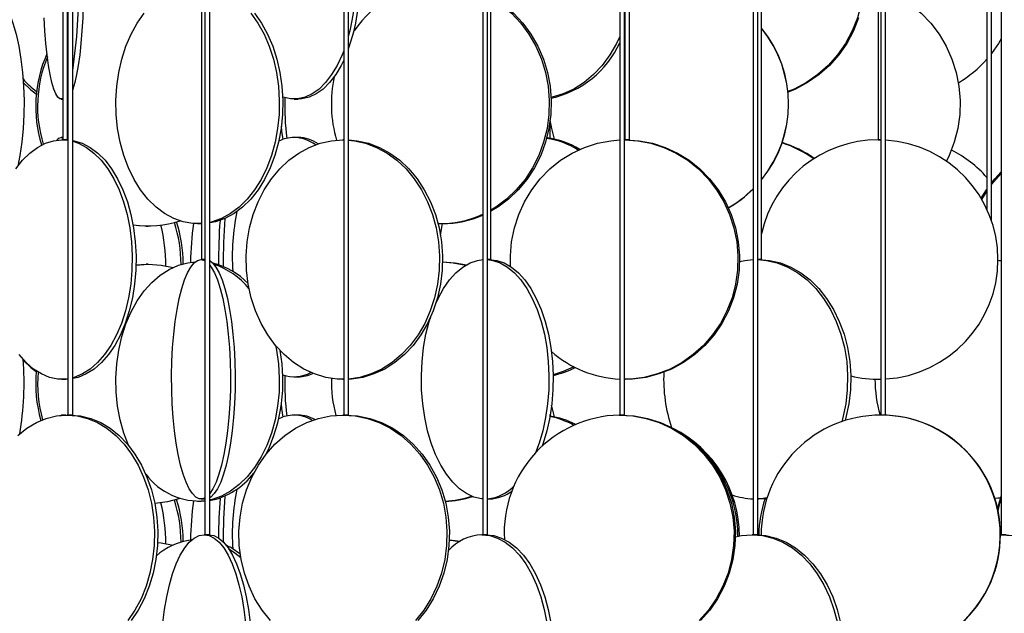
# Model space of a CAD drawing. Header units: millimetres. Extents: x 689 to 2936, y 194 to 2979.
# Tile 22 of 45: x 900 to 1106, y 2321 to 2445. Entities that reach past the tile are written whole.
import ezdxf

# ---------------------------------------------------------------- set-up
doc = ezdxf.new("R2010")
doc.units = ezdxf.units.MM

msp = doc.modelspace()

# ---------------------------------------------------------------- linework, layer by layer
at = {"color": 7, "linetype": 'Continuous', "lineweight": 25}
for p, q in [((909.38, 2938.99), (909.38, 2419.49)), ((910.38, 2419.49), (910.38, 2938.99)), ((910.44, 2938.99), (910.44, 2361.99)), ((911.44, 2361.99), (911.44, 2938.99)), ((938.37, 2938.99), (938.37, 2394.49)), ((939.07, 2938.99), (939.07, 2336.99)), ((940.07, 2336.99), (940.07, 2938.99)), ((968.09, 2938.99), (968.09, 2361.99)), ((969.09, 2361.99), (969.09, 2938.99)), ((997.12, 2938.99), (997.12, 2336.99)), ((998.12, 2336.99), (998.12, 2938.99)), ((998.81, 2394.49), (998.81, 2938.99)), ((1025.75, 2938.99), (1025.75, 2361.99)), ((1026.75, 2361.99), (1026.75, 2938.99)), ((1026.81, 2938.99), (1026.81, 2419.49)), ((1027.81, 2419.49), (1027.81, 2938.99)), ((1053.6, 2938.99), (1053.6, 2336.99)), ((1054.6, 2336.99), (1054.6, 2938.99)), ((1055.35, 2394.49), (1055.35, 2938.99)), ((1079.77, 2938.99), (1079.77, 2419.49)), ((1080.29, 2938.99), (1080.29, 2361.99)), ((1081.29, 2361.99), (1081.29, 2938.99)), ((1102.44, 2938.99), (1102.44, 2405.02)), ((1103.44, 2402.53), (1103.44, 2938.99)), ((1105.47, 2938.99), (1105.47, 2336.99)), ((1026.81, 2443.87), (1026.75, 2443.69)), ((910.44, 2429.89), (910.38, 2429.73)), ((909, 2427.99), (909.38, 2427.99)), ((910.44, 2428.17), (910.38, 2428.12)), ((957.71, 2427.99), (958.56, 2427.99)), ((909.38, 2419.99), (909, 2419.99)), ((909, 2419.99), (909.38, 2419.86)), ((909.38, 2419.49), (909.18, 2419.49)), ((909.18, 2419.49), (910.44, 2419.4)), ((910.38, 2419.49), (909.38, 2419.49)), ((909.99, 2419.49), (910.44, 2419.48)), ((958.56, 2419.99), (957.71, 2419.99)), ((968.09, 2419.49), (967.89, 2419.49)), ((967.89, 2419.49), (968.09, 2419.49)), ((1026.81, 2419.49), (1026.75, 2419.49)), ((1027.81, 2419.49), (1026.81, 2419.49)), ((1080.29, 2419.49), (1079.77, 2419.49)), ((1079.77, 2419.49), (1080.29, 2419.48)), ((1101.41, 2407.01), (1102.44, 2408.73)), ((926.79, 2401.49), (927.18, 2401.49)), ((937.54, 2401.99), (938.27, 2401.99)), ((988.27, 2401.99), (988.68, 2401.99)), ((924.67, 2393.34), (927.18, 2393.49)), ((924.67, 2393.38), (926.79, 2393.49)), ((927.18, 2393.49), (926.79, 2393.49)), ((938.37, 2394.49), (938.26, 2394.49)), ((939.07, 2394.49), (938.37, 2394.49)), ((998.81, 2394.49), (998.12, 2394.49)), ((1055.35, 2394.49), (1054.6, 2394.49)), ((957.71, 2369.99), (958.56, 2369.99)), ((909.18, 2369.49), (909.99, 2369.49)), ((910.44, 2369.5), (909.99, 2369.49)), ((967.89, 2369.49), (968.09, 2369.49)), ((1026.75, 2369.49), (1026.98, 2369.49)), ((909.99, 2361.99), (909, 2361.99)), ((909.99, 2361.99), (910.03, 2361.99)), ((910.44, 2361.99), (910.23, 2361.99)), ((911.44, 2361.99), (910.44, 2361.99)), ((958.56, 2361.99), (957.71, 2361.99)), ((968.09, 2361.99), (967.91, 2361.99)), ((969.09, 2361.99), (968.09, 2361.99)), ((1011.21, 2361.79), (1011.22, 2362.12)), ((1025.75, 2361.99), (1025.63, 2361.99)), ((1026.75, 2361.99), (1025.75, 2361.99)), ((1080.29, 2361.99), (1080.27, 2361.99)), ((1081.29, 2361.99), (1080.29, 2361.99)), ((937.54, 2343.99), (938.27, 2343.99)), ((938.26, 2344.49), (939.07, 2344.49)), ((939.07, 2344.02), (938.27, 2343.99)), ((998.12, 2344.49), (998.47, 2344.49)), ((1054.6, 2344.49), (1054.79, 2344.49)), ((1105.32, 2344.7), (1104.11, 2344.56)), ((1105.3, 2344.65), (1104.12, 2344.54)), ((939.07, 2336.99), (938.92, 2336.99)), ((940.07, 2336.99), (939.07, 2336.99)), ((997.12, 2336.99), (996.92, 2336.99)), ((998.12, 2336.99), (997.12, 2336.99)), ((1053.6, 2336.99), (1053.39, 2336.99)), ((1054.6, 2336.99), (1053.6, 2336.99)), ((1105.47, 2336.99), (1105.29, 2336.99)), ((1106.47, 2336.99), (1105.47, 2336.99))]:
    msp.add_line(p, q, dxfattribs=at)
at = {"color": 7, "linetype": 'Continuous', "lineweight": 25, "flags": 128}
for points in [[(1055.35, 2477.8), (1058.12, 2477.29), (1060.87, 2476.42), (1063.5, 2475.23), (1065.97, 2473.72), (1068.26, 2471.93), (1070.32, 2469.86), (1072.13, 2467.56), (1073.67, 2465.06), (1074.9, 2462.38), (1075.83, 2459.58), (1076.42, 2456.68), (1076.67, 2453.73), (1076.59, 2450.77), (1076.16, 2447.84), (1075.41, 2444.98), (1074.32, 2442.24), (1072.94, 2439.64), (1071.26, 2437.24), (1069.32, 2435.05), (1067.14, 2433.12), (1064.76, 2431.46), (1062.2, 2430.11), (1060.89, 2429.56)], [(911.44, 2476.05), (911.7, 2475.23), (912.08, 2473.72), (912.44, 2471.93), (912.75, 2469.86), (913.03, 2467.56), (913.27, 2465.06), (913.46, 2462.38), (913.6, 2459.58), (913.7, 2456.68), (913.73, 2453.73), (913.72, 2450.77), (913.66, 2447.84), (913.54, 2444.98), (913.37, 2442.24), (913.16, 2439.64), (912.9, 2437.24), (912.6, 2435.05), (912.26, 2433.12), (911.9, 2431.46), (911.5, 2430.11), (911.44, 2429.93)], [(892.47, 2451.99), (893.51, 2451.81), (894.54, 2451.29), (895.54, 2450.42), (896.49, 2449.23), (897.39, 2447.72), (898.22, 2445.93), (898.96, 2443.86), (899.62, 2441.56), (900.18, 2439.06), (900.63, 2436.38), (900.96, 2433.58), (901.17, 2430.68), (901.27, 2427.73), (901.24, 2424.77), (901.08, 2421.84), (900.81, 2418.98), (900.41, 2416.24), (899.99, 2413.99)], [(1081.29, 2450.55), (1081.62, 2450.42), (1084.16, 2449.23), (1086.54, 2447.72), (1088.75, 2445.93), (1090.74, 2443.86), (1092.48, 2441.56), (1093.96, 2439.06), (1095.16, 2436.38), (1096.05, 2433.58), (1096.62, 2430.68), (1096.86, 2427.73), (1096.78, 2424.77), (1096.37, 2421.84), (1095.64, 2418.98), (1094.6, 2416.24), (1094.02, 2415.03)], [(998.81, 2449.37), (999.08, 2449.23), (1001.4, 2447.72), (1003.54, 2445.93), (1005.48, 2443.86), (1007.18, 2441.56), (1008.62, 2439.06), (1009.78, 2436.38), (1010.64, 2433.58), (1011.2, 2430.68), (1011.44, 2427.73), (1011.36, 2424.77), (1010.96, 2421.84), (1010.25, 2418.98), (1009.23, 2416.24), (1007.93, 2413.64), (1006.36, 2411.24), (1004.54, 2409.05), (1002.5, 2407.12), (1000.26, 2405.46), (998.81, 2404.6)], [(998.81, 2449.14), (1000.99, 2447.72), (1003.13, 2445.93), (1005.07, 2443.86), (1006.77, 2441.56), (1008.21, 2439.06), (1009.37, 2436.38), (1010.23, 2433.58), (1010.78, 2430.68), (1011.02, 2427.73), (1010.94, 2424.77), (1010.55, 2421.84), (1009.84, 2418.98), (1008.82, 2416.24), (1007.52, 2413.64), (1005.95, 2411.24), (1004.13, 2409.05), (1002.08, 2407.12), (999.84, 2405.46), (998.81, 2404.83)], [(909.38, 2428.11), (909.23, 2428.03), (908.78, 2428.03), (908.34, 2428.38), (907.91, 2429.08), (907.49, 2430.11), (907.1, 2431.46), (906.73, 2433.12), (906.4, 2435.05), (906.1, 2437.24), (905.84, 2439.64), (905.62, 2442.24), (905.46, 2444.98)], [(938.37, 2402.02), (936.53, 2402.03), (934.52, 2402.38), (932.55, 2403.08), (930.65, 2404.11), (928.85, 2405.46), (927.17, 2407.12), (925.64, 2409.05), (924.27, 2411.24), (923.09, 2413.64), (922.11, 2416.24), (921.35, 2418.98), (920.82, 2421.84), (920.52, 2424.77), (920.46, 2427.73), (920.64, 2430.68), (921.06, 2433.58), (921.71, 2436.38), (922.58, 2439.06), (923.66, 2441.56), (924.93, 2443.86), (926.38, 2445.93)], [(948.69, 2445.93), (950.14, 2443.86), (951.42, 2441.56), (952.5, 2439.06), (953.37, 2436.38), (954.02, 2433.58), (954.43, 2430.68), (954.61, 2427.73), (954.55, 2424.77), (954.25, 2421.84), (953.72, 2418.98), (952.96, 2416.24), (951.98, 2413.64), (950.8, 2411.24), (949.44, 2409.05), (947.9, 2407.12), (946.22, 2405.46), (944.42, 2404.11), (942.53, 2403.08), (940.56, 2402.38), (940.07, 2402.26)], [(949.42, 2445.93), (950.87, 2443.86), (952.15, 2441.56), (953.23, 2439.06), (954.1, 2436.38), (954.75, 2433.58), (955.16, 2430.68), (955.34, 2427.73), (955.28, 2424.77), (954.98, 2421.84), (954.45, 2418.98), (953.69, 2416.24), (952.71, 2413.64), (951.53, 2411.24), (950.17, 2409.05), (948.63, 2407.12), (946.95, 2405.46), (945.15, 2404.11), (943.26, 2403.08), (941.29, 2402.38), (940.07, 2402.13)], [(1075.65, 2444.98), (1074.56, 2442.24), (1073.18, 2439.64), (1071.5, 2437.24), (1069.56, 2435.05), (1067.38, 2433.12), (1065, 2431.46), (1062.44, 2430.11), (1060.9, 2429.47)], [(1025.75, 2441.05), (1025.08, 2439.64), (1023.69, 2437.24), (1022.08, 2435.05), (1020.28, 2433.12), (1018.3, 2431.46), (1016.18, 2430.11), (1013.94, 2429.08), (1011.62, 2428.38), (1011.41, 2428.34)], [(1105.47, 2440.59), (1104.9, 2439.64), (1103.44, 2437.55)], [(968.09, 2438.12), (967.74, 2437.24), (966.7, 2435.05), (965.54, 2433.12), (964.27, 2431.46), (962.91, 2430.11), (961.48, 2429.08), (959.99, 2428.38), (958.47, 2428.03), (956.94, 2428.03), (955.42, 2428.38), (955.32, 2428.42)], [(968.09, 2436.11), (967.56, 2435.05), (966.4, 2433.12), (965.13, 2431.46), (963.77, 2430.11), (962.33, 2429.08), (960.85, 2428.38), (959.33, 2428.03), (958.56, 2427.99)], [(901.13, 2431.41), (902.72, 2429.96), (903.84, 2429.12)], [(1012.13, 2419.61), (1011.55, 2421.84), (1011.24, 2423.63)], [(955.39, 2419.58), (955.16, 2421.34), (955.06, 2422.37)], [(1011.21, 2419.79), (1011.24, 2421.34), (1011.27, 2423.43)], [(899.59, 2413.43), (900.97, 2415.22), (902.47, 2416.73), (904.06, 2417.92), (905.73, 2418.79), (907.44, 2419.31), (909.18, 2419.49), (909.18, 2419.49)], [(908.22, 2419.43), (908.56, 2419.81), (909, 2419.99)], [(910.38, 2419.85), (910.44, 2419.81), (910.44, 2419.81)], [(911.44, 2419.37), (911.73, 2419.31), (913.44, 2418.79), (915.11, 2417.92), (916.7, 2416.73), (918.2, 2415.22), (919.58, 2413.43), (920.83, 2411.36), (921.93, 2409.06), (922.86, 2406.56), (923.61, 2403.88), (924.16, 2401.08), (924.52, 2398.18), (924.68, 2395.23), (924.63, 2392.27), (924.37, 2389.34), (923.91, 2386.48), (923.26, 2383.74), (922.41, 2381.14), (921.4, 2378.74), (920.22, 2376.55), (918.91, 2374.62), (917.46, 2372.96), (915.91, 2371.61), (914.28, 2370.58), (912.59, 2369.88), (911.44, 2369.61)], [(968.09, 2369.49), (966.7, 2369.53), (964.32, 2369.88), (961.99, 2370.58), (959.74, 2371.61), (957.61, 2372.96), (955.62, 2374.62), (953.81, 2376.55), (952.19, 2378.74), (950.79, 2381.14), (949.63, 2383.74), (948.73, 2386.48), (948.1, 2389.34), (947.75, 2392.27), (947.68, 2395.23), (947.89, 2398.18), (948.38, 2401.08), (949.15, 2403.88), (950.18, 2406.56), (951.46, 2409.06), (952.97, 2411.36), (954.69, 2413.43), (956.59, 2415.22), (958.66, 2416.73), (960.85, 2417.92), (963.14, 2418.79), (965.5, 2419.31), (967.89, 2419.49), (967.89, 2419.49)], [(969.09, 2419.48), (970.87, 2419.31), (973.23, 2418.79), (975.52, 2417.92), (977.72, 2416.73), (979.78, 2415.22), (981.68, 2413.43), (983.4, 2411.36), (984.91, 2409.06), (986.19, 2406.56), (987.22, 2403.88), (987.99, 2401.08), (988.48, 2398.18), (988.7, 2395.23), (988.63, 2392.27), (988.27, 2389.34), (987.64, 2386.48), (986.74, 2383.74), (985.58, 2381.14), (984.19, 2378.74), (982.57, 2376.55), (980.75, 2374.62), (978.77, 2372.96), (976.63, 2371.61), (974.39, 2370.58), (972.06, 2369.88), (969.68, 2369.53), (969.09, 2369.5)], [(969.09, 2419.44), (970.29, 2419.31), (972.64, 2418.79), (974.94, 2417.92), (977.13, 2416.73), (979.19, 2415.22), (981.1, 2413.43), (982.82, 2411.36), (984.33, 2409.06), (985.61, 2406.56), (986.64, 2403.88), (987.4, 2401.08), (987.9, 2398.18), (988.11, 2395.23), (988.04, 2392.27), (987.69, 2389.34), (987.05, 2386.48), (986.15, 2383.74), (985, 2381.14), (983.6, 2378.74), (981.98, 2376.55), (980.17, 2374.62), (978.18, 2372.96), (976.05, 2371.61), (973.8, 2370.58), (971.47, 2369.88), (969.09, 2369.53)], [(1002.94, 2393.04), (1002.91, 2395.23), (1003.16, 2398.18), (1003.74, 2401.08), (1004.64, 2403.88), (1005.85, 2406.56), (1007.36, 2409.06), (1009.13, 2411.36), (1011.15, 2413.43), (1013.39, 2415.22), (1015.82, 2416.73), (1018.4, 2417.92), (1021.09, 2418.79), (1023.86, 2419.31), (1025.75, 2419.47)], [(1026.67, 2419.49), (1029.49, 2419.31), (1032.26, 2418.79), (1034.95, 2417.92), (1037.53, 2416.73), (1039.96, 2415.22), (1042.2, 2413.43), (1044.22, 2411.36), (1045.99, 2409.06), (1047.5, 2406.56), (1048.71, 2403.88), (1049.61, 2401.08), (1050.19, 2398.18), (1050.44, 2395.23), (1050.36, 2392.27), (1049.94, 2389.34), (1049.2, 2386.48), (1048.14, 2383.74), (1046.78, 2381.14), (1045.14, 2378.74), (1043.24, 2376.55), (1041.1, 2374.62), (1038.77, 2372.96), (1036.26, 2371.61), (1033.62, 2370.58), (1030.88, 2369.88), (1028.08, 2369.53), (1026.67, 2369.49)], [(1026.98, 2419.49), (1029.8, 2419.31), (1032.57, 2418.79), (1035.26, 2417.92), (1037.84, 2416.73), (1040.27, 2415.22), (1042.51, 2413.43), (1044.53, 2411.36), (1046.3, 2409.06), (1047.81, 2406.56), (1049.02, 2403.88), (1049.92, 2401.08), (1050.5, 2398.18), (1050.75, 2395.23), (1050.67, 2392.27), (1050.25, 2389.34), (1049.51, 2386.48), (1048.45, 2383.74), (1047.09, 2381.14), (1045.45, 2378.74), (1043.55, 2376.55), (1041.41, 2374.62), (1039.08, 2372.96), (1036.57, 2371.61), (1033.93, 2370.58), (1031.19, 2369.88), (1028.39, 2369.53), (1026.98, 2369.49)], [(911.44, 2419.19), (912.63, 2418.79), (914.3, 2417.92), (915.89, 2416.73), (917.39, 2415.22), (918.77, 2413.43), (920.02, 2411.36), (921.12, 2409.06), (922.05, 2406.56), (922.8, 2403.88), (923.36, 2401.08), (923.71, 2398.18), (923.87, 2395.23), (923.82, 2392.27), (923.56, 2389.34), (923.1, 2386.48), (922.45, 2383.74), (921.61, 2381.14), (920.59, 2378.74), (919.42, 2376.55), (918.1, 2374.62), (916.65, 2372.96), (915.1, 2371.61), (913.47, 2370.58), (911.78, 2369.88), (911.44, 2369.78)], [(1103.4, 2410.48), (1104.13, 2411.36), (1105.47, 2412.78)], [(1103.44, 2410.14), (1104.44, 2411.36), (1105.47, 2412.47)], [(1101.25, 2407.28), (1102.36, 2409.06), (1102.44, 2409.19)], [(926.79, 2401.49), (925.43, 2401.53), (924.07, 2401.66)], [(988.28, 2399.58), (988.65, 2401.58), (988.74, 2401.99)], [(923.08, 2355.68), (922.11, 2358.24), (921.35, 2360.98), (920.82, 2363.84), (920.52, 2366.77), (920.46, 2369.73), (920.64, 2372.68), (921.06, 2375.58), (921.71, 2378.38), (922.58, 2381.06), (923.66, 2383.56), (924.93, 2385.86), (926.38, 2387.93), (927.99, 2389.72), (929.74, 2391.23), (931.59, 2392.42), (933.52, 2393.29), (935.52, 2393.81), (937.02, 2393.98)], [(927.18, 2393.49), (929.91, 2393.31), (932.41, 2392.84)], [(939.07, 2344.7), (938.63, 2344.53), (937.9, 2344.53), (937.17, 2344.88), (936.46, 2345.58), (935.78, 2346.61), (935.13, 2347.96), (934.53, 2349.62), (933.98, 2351.55), (933.48, 2353.74), (933.06, 2356.14), (932.71, 2358.74), (932.43, 2361.48), (932.24, 2364.34), (932.13, 2367.27), (932.11, 2370.23), (932.18, 2373.18), (932.33, 2376.08), (932.56, 2378.88), (932.87, 2381.56), (933.26, 2384.06), (933.72, 2386.36), (934.24, 2388.43), (934.82, 2390.22), (935.45, 2391.73), (936.12, 2392.92), (936.82, 2393.79), (937.53, 2394.31), (938.26, 2394.49), (938.26, 2394.49)], [(938.26, 2394.49), (938.99, 2394.31), (939.07, 2394.27)], [(940.07, 2394.26), (940.68, 2393.79), (941.37, 2392.92), (942.04, 2391.73), (942.67, 2390.22), (943.25, 2388.43), (943.77, 2386.36), (944.23, 2384.06), (944.62, 2381.56), (944.93, 2378.88), (945.17, 2376.08), (945.32, 2373.18), (945.38, 2370.23), (945.36, 2367.27), (945.25, 2364.34), (945.06, 2361.48), (944.79, 2358.74), (944.43, 2356.14), (944.01, 2353.74), (943.52, 2351.55), (942.96, 2349.62), (942.36, 2347.96), (941.71, 2346.61), (941.03, 2345.58), (940.32, 2344.88), (940.07, 2344.72)], [(940.07, 2393.39), (940.4, 2392.92), (941.07, 2391.73), (941.7, 2390.22), (942.28, 2388.43), (942.8, 2386.36), (943.26, 2384.06), (943.65, 2381.56), (943.96, 2378.88), (944.2, 2376.08), (944.35, 2373.18), (944.41, 2370.23), (944.39, 2367.27), (944.28, 2364.34), (944.09, 2361.48), (943.82, 2358.74), (943.46, 2356.14), (943.04, 2353.74), (942.55, 2351.55), (942, 2349.62), (941.39, 2347.96), (940.74, 2346.61), (940.07, 2345.59)], [(987.29, 2385.29), (987.78, 2386.36), (988.92, 2388.43), (990.17, 2390.22), (991.53, 2391.73), (992.98, 2392.92), (994.49, 2393.79), (996.05, 2394.31), (997.12, 2394.47)], [(988.68, 2393.99), (991.37, 2393.81), (993.69, 2393.38)], [(988.7, 2393.98), (990.96, 2393.81), (993.56, 2393.3)], [(998.12, 2394.47), (999.2, 2394.31), (1000.76, 2393.79), (1002.27, 2392.92), (1003.72, 2391.73), (1005.08, 2390.22), (1006.33, 2388.43), (1007.47, 2386.36), (1008.46, 2384.06), (1009.31, 2381.56), (1009.99, 2378.88), (1010.49, 2376.08), (1010.82, 2373.18), (1010.96, 2370.23), (1010.91, 2367.27), (1010.68, 2364.34), (1010.26, 2361.48), (1009.67, 2358.74), (1008.9, 2356.14), (1008.15, 2354.12)], [(998.47, 2394.49), (1000.05, 2394.31), (1001.6, 2393.79), (1003.12, 2392.92), (1004.56, 2391.73), (1005.92, 2390.22), (1007.18, 2388.43), (1008.31, 2386.36), (1009.31, 2384.06), (1010.15, 2381.56), (1010.83, 2378.88), (1011.34, 2376.08), (1011.66, 2373.18), (1011.8, 2370.23), (1011.76, 2367.27), (1011.52, 2364.34), (1011.11, 2361.48), (1010.51, 2358.74), (1009.75, 2356.14), (1009.54, 2355.55)], [(1050.76, 2394.1), (1051.87, 2394.31), (1053.6, 2394.48)], [(1054.6, 2394.48), (1056.42, 2394.31), (1058.66, 2393.79), (1060.84, 2392.92), (1062.92, 2391.73), (1064.88, 2390.22), (1066.69, 2388.43), (1068.33, 2386.36), (1069.76, 2384.06), (1070.98, 2381.56), (1071.96, 2378.88), (1072.69, 2376.08), (1073.16, 2373.18), (1073.36, 2370.23), (1073.29, 2367.27), (1072.95, 2364.34), (1072.35, 2361.48), (1072.12, 2360.62)], [(1054.79, 2394.49), (1057.06, 2394.31), (1059.3, 2393.79), (1061.48, 2392.92), (1063.56, 2391.73), (1065.52, 2390.22), (1067.33, 2388.43), (1068.97, 2386.36), (1070.4, 2384.06), (1071.62, 2381.56), (1072.6, 2378.88), (1073.33, 2376.08), (1073.8, 2373.18), (1074, 2370.23), (1073.93, 2367.27), (1073.59, 2364.34), (1072.99, 2361.48), (1072.82, 2360.85)], [(1104.77, 2394.38), (1105.41, 2394.31), (1105.47, 2394.3)], [(1104.77, 2394.35), (1105.04, 2394.31), (1105.47, 2394.25)], [(997.12, 2344.51), (996.83, 2344.53), (995.27, 2344.88), (993.73, 2345.58), (992.25, 2346.61), (990.84, 2347.96), (989.53, 2349.62), (988.33, 2351.55), (987.27, 2353.74), (986.34, 2356.14), (985.58, 2358.74), (984.99, 2361.48), (984.57, 2364.34), (984.34, 2367.27), (984.29, 2370.23), (984.43, 2373.18), (984.76, 2376.08), (985.26, 2378.88), (985.94, 2381.56), (986.25, 2382.54)], [(953.83, 2376.53), (954.02, 2375.58), (954.43, 2372.68), (954.61, 2369.73), (954.55, 2366.77), (954.25, 2363.84), (953.72, 2360.98), (952.96, 2358.24), (951.98, 2355.64), (950.8, 2353.24), (949.44, 2351.05), (947.9, 2349.12), (946.22, 2347.46), (944.42, 2346.11), (942.53, 2345.08), (940.56, 2344.38), (940.07, 2344.26)], [(910.44, 2369.58), (910.05, 2369.53), (908.31, 2369.53), (906.58, 2369.88), (904.89, 2370.58), (903.26, 2371.61), (901.71, 2372.96), (900.26, 2374.62)], [(901.13, 2373.41), (902.72, 2371.96), (903.84, 2371.12)], [(1016.13, 2372.08), (1013.94, 2371.08), (1011.8, 2370.42)], [(955.39, 2361.58), (955.16, 2363.34), (955.06, 2364.37)], [(1012.13, 2361.61), (1011.55, 2363.84), (1011.5, 2364.1)], [(900, 2357.72), (901.87, 2359.23), (903.85, 2360.42), (905.93, 2361.29), (908.07, 2361.81), (910.23, 2361.99)], [(908.69, 2361.9), (909, 2361.99), (909.21, 2361.95)], [(910.23, 2361.99), (912.4, 2361.81), (914.53, 2361.29), (916.61, 2360.42), (918.59, 2359.23), (920.46, 2357.72), (922.19, 2355.93), (923.74, 2353.86), (925.11, 2351.56), (926.27, 2349.06), (927.2, 2346.38), (927.9, 2343.58), (928.35, 2340.68), (928.54, 2337.73), (928.47, 2334.77), (928.15, 2331.84), (927.58, 2328.98), (926.77, 2326.24), (925.72, 2323.64), (924.45, 2321.24), (922.99, 2319.05)], [(910.91, 2361.99), (913.08, 2361.81), (915.21, 2361.29), (917.29, 2360.42), (919.27, 2359.23), (921.14, 2357.72), (922.87, 2355.93), (924.43, 2353.86), (925.79, 2351.56), (926.95, 2349.06), (927.88, 2346.38), (928.58, 2343.58), (929.03, 2340.68), (929.22, 2337.73), (929.15, 2334.77), (928.83, 2331.84), (928.26, 2328.98), (927.45, 2326.24), (926.4, 2323.64), (925.13, 2321.24), (923.67, 2319.05)], [(952.76, 2319.05), (951.02, 2321.24), (949.52, 2323.64), (948.28, 2326.24), (947.31, 2328.98), (946.63, 2331.84), (946.25, 2334.77), (946.17, 2337.73), (946.4, 2340.68), (946.93, 2343.58), (947.76, 2346.38), (948.87, 2349.06), (950.24, 2351.56), (951.87, 2353.86), (953.71, 2355.93), (955.76, 2357.72), (957.98, 2359.23), (960.34, 2360.42), (962.8, 2361.29), (965.34, 2361.81), (967.91, 2361.99)], [(967.91, 2361.99), (970.48, 2361.81), (973.02, 2361.29), (975.48, 2360.42), (977.84, 2359.23), (980.06, 2357.72), (982.11, 2355.93), (983.95, 2353.86), (985.58, 2351.56), (986.95, 2349.06), (988.06, 2346.38), (988.89, 2343.58), (989.42, 2340.68), (989.65, 2337.73), (989.57, 2334.77), (989.19, 2331.84), (988.51, 2328.98), (987.54, 2326.24), (986.3, 2323.64), (984.8, 2321.24), (983.06, 2319.05)], [(968.4, 2361.99), (970.98, 2361.81), (973.51, 2361.29), (975.98, 2360.42), (978.33, 2359.23), (980.55, 2357.72), (982.6, 2355.93), (984.45, 2353.86), (986.07, 2351.56), (987.45, 2349.06), (988.55, 2346.38), (989.38, 2343.58), (989.91, 2340.68), (990.14, 2337.73), (990.06, 2334.77), (989.68, 2331.84), (989, 2328.98), (988.04, 2326.24), (986.79, 2323.64), (985.29, 2321.24), (983.55, 2319.05)], [(1025.63, 2361.99), (1028.46, 2361.81), (1031.26, 2361.29), (1033.98, 2360.42), (1036.59, 2359.23), (1039.04, 2357.72), (1041.3, 2355.93), (1043.34, 2353.86), (1045.13, 2351.56), (1046.65, 2349.06), (1047.87, 2346.38), (1048.78, 2343.58), (1049.37, 2340.68), (1049.62, 2337.73), (1049.53, 2334.77), (1049.11, 2331.84), (1048.37, 2328.98), (1047.3, 2326.24), (1045.92, 2323.64), (1044.27, 2321.24), (1042.35, 2319.05)], [(1025.91, 2361.99), (1028.74, 2361.81), (1031.54, 2361.29), (1034.26, 2360.42), (1036.87, 2359.23), (1039.32, 2357.72), (1041.58, 2355.93), (1043.62, 2353.86), (1045.41, 2351.56), (1046.93, 2349.06), (1048.15, 2346.38), (1049.06, 2343.58), (1049.65, 2340.68), (1049.9, 2337.73), (1049.81, 2334.77), (1049.39, 2331.84), (1048.64, 2328.98), (1047.58, 2326.24), (1046.2, 2323.64), (1044.54, 2321.24), (1042.63, 2319.05)], [(933.88, 2344.57), (931.26, 2343.88), (928.59, 2343.53)], [(1056.51, 2344.68), (1055.28, 2344.53), (1054.6, 2344.49)], [(1056.48, 2344.59), (1055.92, 2344.53), (1054.79, 2344.49)], [(1104.7, 2342.38), (1104.99, 2343.58), (1105.5, 2345.26)], [(1104.79, 2341.95), (1105.17, 2343.58), (1105.47, 2344.6)], [(929.19, 2335.39), (929.91, 2335.31), (932.41, 2334.84)], [(930.29, 2318.58), (930.63, 2321.38), (931.09, 2324.06), (931.65, 2326.56), (932.32, 2328.86), (933.08, 2330.93), (933.92, 2332.72), (934.84, 2334.23), (935.81, 2335.42), (936.82, 2336.29), (937.86, 2336.81), (938.92, 2336.99)], [(938.92, 2336.99), (939.98, 2336.81), (941.02, 2336.29), (942.04, 2335.42), (943.01, 2334.23), (943.92, 2332.72), (944.76, 2330.93), (945.53, 2328.86), (946.19, 2326.56), (946.76, 2324.06), (947.22, 2321.38), (947.56, 2318.58)], [(939.86, 2336.99), (940.91, 2336.81), (941.96, 2336.29), (942.97, 2335.42), (943.94, 2334.23), (944.86, 2332.72), (945.7, 2330.93), (946.46, 2328.86), (947.13, 2326.56), (947.69, 2324.06), (948.15, 2321.38), (948.49, 2318.58)], [(990.13, 2335.94), (991.37, 2335.81), (992.38, 2335.66)], [(990.13, 2335.9), (990.96, 2335.81), (992.28, 2335.6)], [(996.92, 2336.99), (998.59, 2336.81), (1000.23, 2336.29), (1001.83, 2335.42), (1003.35, 2334.23), (1004.79, 2332.72), (1006.12, 2330.93), (1007.32, 2328.86), (1008.37, 2326.56), (1009.26, 2324.06), (1009.98, 2321.38), (1010.51, 2318.58)], [(997.75, 2336.99), (999.41, 2336.81), (1001.06, 2336.29), (1002.65, 2335.42), (1004.18, 2334.23), (1005.62, 2332.72), (1006.95, 2330.93), (1008.14, 2328.86), (1009.2, 2326.56), (1010.09, 2324.06), (1010.8, 2321.38), (1011.34, 2318.58)], [(1049.91, 2336.54), (1051.21, 2336.81), (1053.39, 2336.99)], [(1053.39, 2336.99), (1055.58, 2336.81), (1057.73, 2336.29), (1059.82, 2335.42), (1061.83, 2334.23), (1063.71, 2332.72), (1065.45, 2330.93), (1067.02, 2328.86), (1068.4, 2326.56), (1069.57, 2324.06), (1070.51, 2321.38), (1071.21, 2318.58)], [(1054.06, 2336.99), (1056.25, 2336.81), (1058.4, 2336.29), (1060.5, 2335.42), (1062.5, 2334.23), (1064.38, 2332.72), (1066.12, 2330.93), (1067.69, 2328.86), (1069.07, 2326.56), (1070.24, 2324.06), (1071.18, 2321.38), (1071.88, 2318.58)], [(1105.29, 2336.99), (1107.87, 2336.81)], [(1105.77, 2336.99), (1108.36, 2336.81)], [(944.02, 2334.12), (945.34, 2333.23), (946.57, 2332.21)]]:
    msp.add_lwpolyline(points, dxfattribs=at)
at = {"color": 7, "linetype": 'Continuous', "lineweight": 25}
for centre, radius, start, end in [((780.39, 2452.99), 132.42, 351.7528, 8.2472), ((927.18, 2452.99), 44.34, 340.9375, 19.0625), ((924.89, 2452.99), 45.75, 345.0433, 14.9567), ((988.59, 2429.82), 22.17, 90.8333, 145.9446), ((1035.98, 2426.99), 25.01, 320.7701, 39.2299), ((1036.01, 2426.99), 25.01, 320.7089, 39.2911), ((1007.15, 2448.18), 20.41, 282.0841, 335.6968), ((930.59, 2426.48), 26.88, 155.8297, 197.438), ((930.96, 2426.49), 26.86, 157.4265, 197.0885), ((1083.87, 2452.72), 24.77, 300.6711, 318.5839), ((915.49, 2444.85), 19.17, 221.2607, 232.7753), ((992.83, 2426.99), 27.34, 167.9837, 196.0464), ((1002.91, 2426.48), 47.17, 177.825, 188.1189), ((957.79, 2412.67), 7.32, 90.6838, 116.7136), ((957.56, 2412.32), 7.67, 53.1862, 88.8862), ((958.43, 2412.41), 7.58, 55.5101, 88.9923), ((1007.82, 2402.64), 17.37, 57.8781, 81.1709), ((1008.49, 2402.85), 17.15, 58.7163, 83.2463), ((1079.77, 2394.49), 25, 90, 167.6449), ((1079.77, 2394.49), 25, 273.4871, 86.5129), ((1052.29, 2396.01), 24, 54.3905, 72.1091), ((1052.53, 2396.02), 23.99, 54.7206, 72.6552), ((1083.88, 2395.26), 24.76, 41.4148, 63.1373), ((1036.03, 2426.97), 24.99, 299.4214, 314.678), ((1035.99, 2426.97), 24.99, 299.8281, 314.7847), ((1068.15, 2393.62), 125.27, 175.6746, 180.2567), ((991.25, 2395.02), 46.47, 168.1987, 183.6766), ((988.24, 2422.99), 21.01, 268.7139, 294.9786), ((988.66, 2422.99), 21, 270.0641, 293.7559), ((927.18, 2422.88), 21.39, 261.6041, 288.269), ((897.29, 2393.52), 33.59, 359.39, 14.022), ((905.9, 2393.51), 28.18, 359.919, 17.9949), ((906.39, 2393.51), 28.16, 0.1908, 18.2617), ((992.18, 2393.57), 56.12, 171.3435, 179.6697), ((1068.66, 2393.58), 126.76, 175.8901, 180.0745), ((937.21, 2379.22), 14.93, 43.2589, 76.3248), ((936.13, 2378.66), 15.58, 38.8519, 71.9575), ((921.03, 2369), 34.35, 333.889, 10.8614), ((1026.79, 2392.66), 23.17, 228.5446, 267.4228), ((834.66, 2368.95), 66.62, 350.5991, 3.9871), ((930.68, 2368.49), 26.97, 174.3892, 196.4099), ((931.07, 2368.49), 26.97, 174.7383, 196.0978), ((957.72, 2377.02), 7.02, 250.0729, 299.5004), ((1002.91, 2368.48), 47.17, 177.825, 188.1189), ((958.51, 2377.14), 7.15, 270.3912, 295.9901), ((1008.47, 2387.11), 17.14, 281.2008, 297.662), ((1066.67, 2369.46), 31.75, 177.3379, 198.5424), ((1079.77, 2394.49), 25, 256.6504, 271.1932), ((992.79, 2368.98), 27.29, 178.5673, 194.9728), ((1105.84, 2369.48), 26.77, 179.9597, 196.2519), ((957.79, 2354.67), 7.32, 90.6838, 116.7136), ((957.59, 2354.51), 7.48, 58.398, 89.1183), ((958.46, 2354.6), 7.39, 60.9944, 89.2259), ((1026.18, 2337.42), 24.58, 91.2857, 183.272), ((1008.46, 2344.8), 17.21, 62.5155, 80.7861), ((1080.28, 2337), 24.99, 90.0388, 180.1625), ((1080.25, 2336.99), 25, 251.9732, 89.9626), ((1080.29, 2336.99), 25, 270.0571, 89.9429), ((1007.83, 2344.71), 17.3, 61.5381, 78.9486), ((1025.62, 2336.74), 25.14, 359.9794, 63.2755), ((1025, 2336.64), 25.45, 0.0549, 51.946), ((937.86, 2357.92), 13.88, 216.4797, 274.9889), ((937.18, 2359.01), 15.16, 280.9897, 322.8964), ((991.25, 2337.02), 46.47, 168.1987, 183.6766), ((997.22, 2353.44), 8.98, 275.7429, 316.6937), ((998.31, 2352.68), 8.19, 271.1355, 307.6216), ((1054.17, 2359.59), 15.1, 250.8748, 267.8103), ((897.29, 2335.52), 33.59, 359.39, 14.022), ((905.9, 2335.51), 28.18, 359.919, 17.9949), ((906.39, 2335.51), 28.16, 0.1908, 18.2617), ((992.18, 2335.57), 56.12, 171.3435, 179.6697), ((1066.82, 2335.66), 124.92, 175.8658, 179.6944), ((1067.83, 2335.64), 124.95, 175.6723, 180.0554), ((988.25, 2364.89), 20.9, 272.7975, 288.3156), ((988.67, 2364.87), 20.88, 271.6694, 287.6731), ((1079.77, 2336.49), 25, 161.1942, 178.8965), ((937.96, 2322.45), 13.57, 96.8283, 132.1249), ((997.37, 2326.98), 10.02, 92.5582, 137.6469), ((937.05, 2321.24), 15.01, 51.1851, 64.3386)]:
    msp.add_arc(centre, radius, start, end, dxfattribs=at)

doc.saveas('drawing.dxf')
